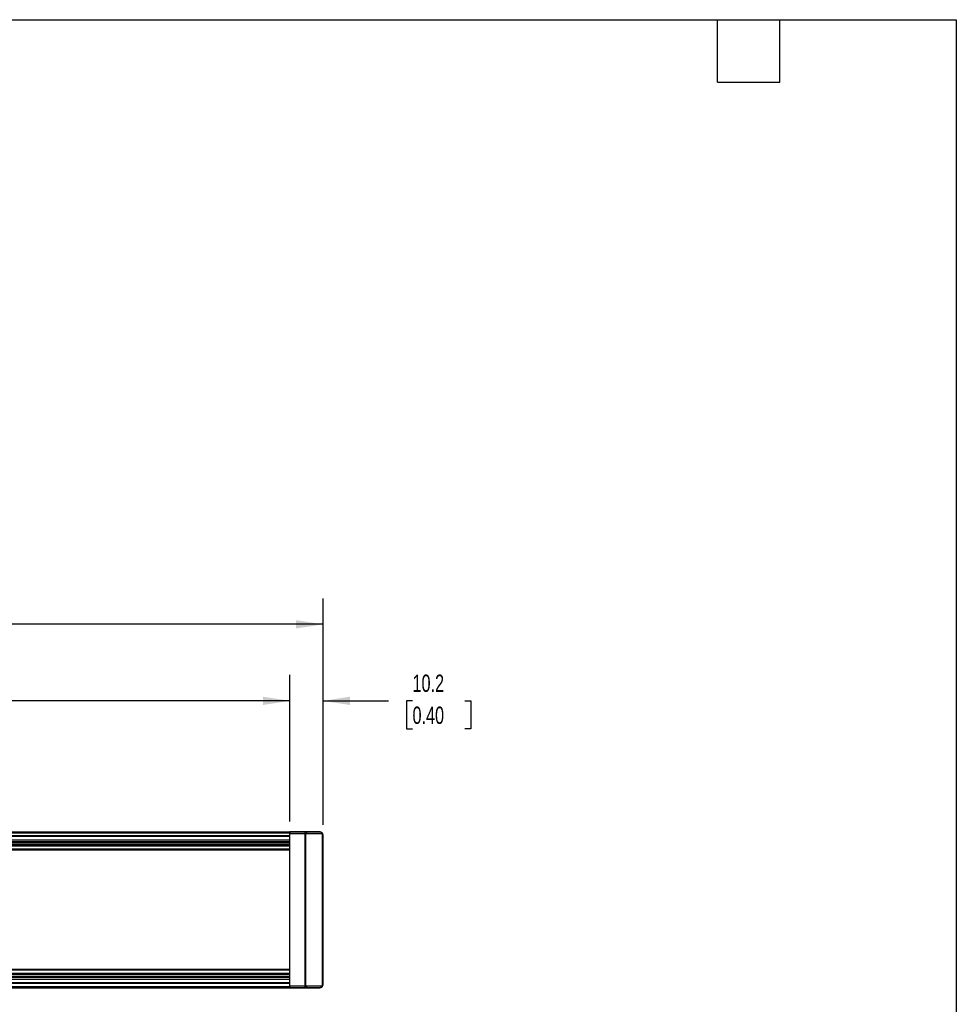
# Model space of a CAD drawing. Header units: millimetres. Extents: x 32 to 1365, y 32 to 1048.
# Tile 7 of 7: x 793 to 1365, y 446 to 1048. Entities that reach past the tile are written whole.
import ezdxf

# ---------------------------------------------------------------- set-up
doc = ezdxf.new("R2010")
doc.units = ezdxf.units.MM
doc.header["$LTSCALE"] = 5
doc.layers.add('DIMENSIONS', color=140, linetype='Continuous', lineweight=25)
doc.layers.add('TEXT', color=140, linetype='Continuous', lineweight=25)
doc.styles.add('SLDTEXTSTYLE0', font='TXT', dxfattribs={"width": 0.7})
doc.dimstyles.new('SLDDIMSTYLE0', dxfattribs={"dimtxt": 10.790039, "dimasz": 16.51, "dimexe": 0, "dimexo": 0.0625, "dimgap": 2.69751, "dimtad": 0, "dimtih": 1, "dimtoh": 1, "dimlfac": 0.5, "dimrnd": 1e-09, "dimzin": 12, "dimdsep": 46, "dimtxsty": 'SLDTEXTSTYLE0', "dimsah": 1, "dimcen": 0.09, "dimadec": 0, "dimazin": 3, "dimtfac": 1, "dimtmove": 0, "dimatfit": 0, "dimfxl": 0, "dimfrac": 2, "dimtolj": 1, "dimtzin": 12, "dimarcsym": 0})
doc.dimstyles.new('SLDDIMSTYLE1', dxfattribs={"dimtxt": 10.790039, "dimasz": 16.51, "dimexe": 0, "dimexo": 0.0625, "dimgap": 2.69751, "dimtad": 0, "dimtih": 1, "dimtoh": 1, "dimlfac": 0.5, "dimrnd": 1e-09, "dimzin": 4, "dimdsep": 46, "dimtxsty": 'SLDTEXTSTYLE0', "dimsah": 1, "dimcen": 0.09, "dimadec": 0, "dimazin": 1, "dimtfac": 1, "dimtofl": 0, "dimtmove": 0, "dimatfit": 3, "dimfxl": 0, "dimfrac": 2, "dimtolj": 1, "dimtzin": 12, "dimarcsym": 0})
doc.dimstyles.new('SLDDIMSTYLE3', dxfattribs={"dimtxt": 10.790039, "dimasz": 16.51, "dimexe": 0, "dimexo": 0.0625, "dimgap": 2.69751, "dimtad": 0, "dimtih": 1, "dimtoh": 1, "dimlfac": 0.5, "dimrnd": 1e-09, "dimzin": 12, "dimdsep": 46, "dimtxsty": 'SLDTEXTSTYLE0', "dimsah": 1, "dimcen": 0.09, "dimadec": 0, "dimazin": 3, "dimtfac": 1, "dimtofl": 0, "dimtmove": 0, "dimatfit": 3, "dimfxl": 0, "dimfrac": 2, "dimtolj": 1, "dimtzin": 12, "dimarcsym": 0})

# ---------------------------------------------------------------- blocks, each defined once
blk = doc.blocks.new('_D')
at = {"layer": 'DIMENSIONS'}
for p, q in [((957.8, 557.83), (957.8, 647.36)), ((978.1, 555.83), (978.1, 647.36)), ((957.8, 631.49), (926.05, 631.49)), ((978.1, 631.49), (1018.17, 631.49)), ((1032.79, 631.49), (1029.17, 631.49)), ((1029.17, 631.49), (1029.17, 614.34)), ((1064.86, 631.49), (1068.48, 631.49)), ((1068.48, 631.49), (1068.48, 614.34)), ((1029.17, 614.34), (1032.79, 614.34)), ((1068.48, 614.34), (1064.86, 614.34))]:
    blk.add_line(p, q, dxfattribs=at)
for points in [[(957.8, 631.49), (941.29, 634.03), (941.29, 628.95)], [(978.1, 631.49), (994.61, 628.95), (994.61, 634.03)]]:
    blk.add_solid(points, dxfattribs=at)
at = {"layer": 'DIMENSIONS', "char_height": 10.583, "attachment_point": 1, "style": 'SLDTEXTSTYLE0'}
for s, insert in [('10.2', (1032.79, 647.55)), ('0.40', (1032.79, 627.98))]:
    blk.add_mtext(s, dxfattribs=dict(at, insert=insert))
blk = doc.blocks.new('_D_1')
at = {"layer": 'DIMENSIONS'}
for p, q in [((457.8, 557.83), (457.8, 647.36)), ((957.8, 557.83), (957.8, 647.36)), ((457.8, 631.49), (685.09, 631.49)), ((699.71, 631.49), (696.09, 631.49)), ((696.09, 631.49), (696.09, 614.34)), ((731.78, 631.49), (735.4, 631.49)), ((735.4, 631.49), (735.4, 614.34)), ((957.8, 631.49), (746.4, 631.49)), ((696.09, 614.34), (699.71, 614.34)), ((735.4, 614.34), (731.78, 614.34))]:
    blk.add_line(p, q, dxfattribs=at)
for points in [[(457.8, 631.49), (474.31, 628.95), (474.31, 634.03)], [(957.8, 631.49), (941.29, 634.03), (941.29, 628.95)]]:
    blk.add_solid(points, dxfattribs=at)
at = {"layer": 'DIMENSIONS', "char_height": 10.583, "attachment_point": 1, "style": 'SLDTEXTSTYLE0'}
for s, insert in [('250.0', (695.22, 647.55)), ('9.84', (699.71, 627.98))]:
    blk.add_mtext(s, dxfattribs=dict(at, insert=insert))
blk = doc.blocks.new('_D_4')
at = {"layer": 'DIMENSIONS'}
for p, q in [((387.98, 521.2), (387.98, 694.13)), ((978.1, 555.83), (978.1, 694.13)), ((387.98, 678.26), (680.6, 678.26)), ((695.22, 678.26), (691.6, 678.26)), ((691.6, 678.26), (691.6, 661.11)), ((736.26, 678.26), (739.89, 678.26)), ((739.89, 678.26), (739.89, 661.11)), ((978.1, 678.26), (750.89, 678.26)), ((691.6, 661.11), (695.22, 661.11)), ((739.89, 661.11), (736.26, 661.11))]:
    blk.add_line(p, q, dxfattribs=at)
for points in [[(387.98, 678.26), (404.49, 675.72), (404.49, 680.8)], [(978.1, 678.26), (961.59, 680.8), (961.59, 675.72)]]:
    blk.add_solid(points, dxfattribs=at)
at = {"layer": 'DIMENSIONS', "char_height": 10.583, "attachment_point": 1, "style": 'SLDTEXTSTYLE0'}
for s, insert in [('295.1', (695.22, 694.32)), ('11.62', (695.22, 674.75))]:
    blk.add_mtext(s, dxfattribs=dict(at, insert=insert))

msp = doc.modelspace()

# ---------------------------------------------------------------- linework, layer by layer
for p, q in [((457.798, 551.476), (957.798, 551.476)), ((457.798, 550.876), (957.798, 550.876)), ((957.798, 548.946), (457.798, 548.946)), ((957.798, 548.546), (457.798, 548.546)), ((957.798, 551.476), (957.798, 550.276)), ((967.443, 551.476), (957.798, 551.476)), ((957.798, 551.476), (976.098, 551.476)), ((957.798, 551.476), (957.798, 551.476)), ((957.798, 457.415), (957.798, 550.276)), ((967.11, 550.276), (957.798, 550.276)), ((967.11, 457.415), (967.11, 550.276)), ((976.098, 551.476), (967.443, 551.476)), ((967.625, 457.416), (967.625, 550.276)), ((967.958, 550.476), (977.612, 550.476)), ((976.098, 551.476), (976.098, 551.476)), ((976.249, 551.47), (976.215, 551.472)), ((976.275, 551.468), (976.249, 551.47)), ((977.612, 550.476), (977.612, 457.216)), ((978.098, 458.216), (978.098, 549.476)), ((457.798, 546.546), (957.798, 546.546)), ((957.798, 545.339), (457.798, 545.339)), ((957.798, 544.992), (457.798, 544.992)), ((457.798, 544.646), (957.798, 544.646)), ((957.798, 543.446), (457.798, 543.446)), ((457.798, 543.059), (957.798, 543.059)), ((957.798, 542.671), (457.798, 542.671)), ((957.798, 540.846), (457.798, 540.846)), ((457.798, 540.446), (957.798, 540.446)), ((957.798, 467.246), (457.798, 467.246)), ((957.798, 466.846), (457.798, 466.846)), ((457.798, 465.021), (957.798, 465.021)), ((957.798, 464.633), (457.798, 464.633)), ((957.798, 464.246), (457.798, 464.246)), ((957.798, 463.046), (457.798, 463.046)), ((457.798, 462.7), (957.798, 462.7)), ((957.798, 462.353), (457.798, 462.353)), ((957.798, 461.146), (457.798, 461.146)), ((957.798, 459.146), (457.798, 459.146)), ((957.798, 458.746), (457.798, 458.746)), ((957.798, 457.415), (967.11, 457.415)), ((957.798, 457.415), (957.798, 456.216)), ((957.798, 456.816), (457.798, 456.816)), ((457.798, 456.216), (957.798, 456.216)), ((967.443, 456.216), (957.798, 456.216)), ((957.798, 456.216), (976.098, 456.216)), ((957.798, 456.216), (957.798, 456.216)), ((976.098, 456.216), (967.443, 456.216)), ((977.612, 457.216), (967.958, 457.216)), ((976.098, 456.216), (976.098, 456.216)), ((976.944, 456.404), (976.967, 456.415)), ((976.967, 456.415), (976.996, 456.429)), ((976.996, 456.429), (977.054, 456.459))]:
    msp.add_line(p, q)
for points, knots in [([(967.11, 550.276), (967.111, 550.326), (967.112, 550.427), (967.121, 550.578), (967.134, 550.726), (967.153, 550.869), (967.178, 551.004), (967.212, 551.149), (967.266, 551.301), (967.345, 551.443), (967.409, 551.464), (967.443, 551.476)], [0, 0, 0, 0, 0.0781529, 0.1579015, 0.23934, 0.3225569, 0.4076352, 0.4946523, 0.6264551, 0.7949136, 1, 1, 1, 1]), ([(967.639, 551.406), (967.58, 551.411), (967.463, 551.422), (967.366, 551.397), (967.317, 551.385)], [0, 0, 0, 0, 0.5016513, 1, 1, 1, 1]), ([(967.443, 551.476), (967.578, 551.476), (967.712, 551.368), (967.902, 550.998), (967.958, 550.738), (967.958, 550.476)], [0, 0, 0, 0, 0.5, 0.5, 1, 1, 1, 1]), ([(967.625, 550.276), (967.625, 550.329), (967.661, 550.38), (967.784, 550.454), (967.87, 550.476), (967.958, 550.476)], [0, 0, 0, 0, 0.5, 0.5, 1, 1, 1, 1]), ([(976.098, 551.476), (976.163, 551.474), (976.282, 551.471), (976.438, 551.448), (976.61, 551.412), (976.801, 551.353), (977.054, 551.241), (977.309, 551.079), (977.552, 550.863), (977.676, 550.702), (977.734, 550.625)], [0, 0, 0, 0, 0.1042939, 0.1876409, 0.2500367, 0.3827121, 0.5006615, 0.683075, 0.848885, 1, 1, 1, 1]), ([(976.215, 551.472), (976.204, 551.473), (976.184, 551.474), (976.159, 551.475), (976.148, 551.475)], [0, 0, 0, 0, 0.5218795, 1, 1, 1, 1]), ([(977.095, 551.209), (977.138, 551.184), (977.221, 551.133), (977.329, 551.054), (977.421, 550.977), (977.499, 550.904), (977.594, 550.806), (977.68, 550.7), (977.692, 550.684), (977.698, 550.676)], [0, 0, 0, 0, 0.10309, 0.2035835, 0.302657, 0.4015385, 0.501463, 0.7484152, 1, 1, 1, 1]), ([(978.098, 549.476), (978.096, 549.538), (978.093, 549.654), (978.07, 549.814), (978.042, 549.948), (977.991, 550.133), (977.903, 550.36), (977.788, 550.542), (977.734, 550.625)], [0, 0, 0, 0, 0.1576244, 0.2936686, 0.4081329, 0.5010202, 0.7696282, 1, 1, 1, 1]), ([(967.443, 456.216), (967.429, 456.218), (967.403, 456.221), (967.365, 456.248), (967.33, 456.287), (967.299, 456.335), (967.271, 456.389), (967.247, 456.447), (967.226, 456.506), (967.191, 456.62), (967.151, 456.814), (967.117, 457.108), (967.113, 457.314), (967.11, 457.415)], [0, 0, 0, 0, 0.0814671, 0.1577432, 0.2288298, 0.2947293, 0.3554449, 0.4109811, 0.461344, 0.5065424, 0.6781913, 0.842449, 1, 1, 1, 1]), ([(967.958, 457.216), (967.871, 457.216), (967.784, 457.237), (967.661, 457.311), (967.625, 457.363), (967.625, 457.416)], [0, 0, 0, 0, 0.5, 0.5, 1, 1, 1, 1]), ([(977.734, 457.067), (977.761, 457.106), (977.817, 457.189), (977.889, 457.323), (977.956, 457.47), (978.02, 457.653), (978.082, 457.903), (978.092, 458.1), (978.098, 458.216)], [0, 0, 0, 0, 0.11050267, 0.23050626, 0.36008854, 0.49931116, 0.7065266, 1, 1, 1, 1]), ([(967.317, 456.307), (967.366, 456.295), (967.464, 456.27), (967.58, 456.28), (967.639, 456.286)], [0, 0, 0, 0, 0.4983311, 1, 1, 1, 1]), ([(967.958, 457.216), (967.958, 456.954), (967.902, 456.694), (967.712, 456.324), (967.578, 456.216), (967.443, 456.216)], [0, 0, 0, 0, 0.5, 0.5, 1, 1, 1, 1]), ([(976.098, 456.216), (976.164, 456.218), (976.292, 456.221), (976.473, 456.249), (976.635, 456.288), (976.779, 456.334), (976.904, 456.384), (977.082, 456.469), (977.303, 456.609), (977.547, 456.824), (977.673, 456.987), (977.734, 457.067)], [0, 0, 0, 0, 0.1055092, 0.2021929, 0.2900523, 0.3690898, 0.4393095, 0.5007174, 0.6775384, 0.843849, 1, 1, 1, 1]), ([(976.535, 456.264), (976.532, 456.264), (976.473, 456.251), (976.328, 456.224), (976.184, 456.219), (976.098, 456.216)], [0, 0, 0, 0, 0.02177046, 0.40663031, 1, 1, 1, 1]), ([(977.698, 457.016), (977.697, 457.015), (977.696, 457.013), (977.684, 456.998), (977.662, 456.97), (977.625, 456.924), (977.557, 456.846), (977.452, 456.741), (977.299, 456.61), (977.164, 456.526), (977.095, 456.483)], [0, 0, 0, 0, 0.0830932, 0.1663341, 0.2503677, 0.3765538, 0.5006199, 0.6657924, 0.8303861, 1, 1, 1, 1])]:
    msp.add_open_spline(points, degree=3, knots=knots)
for points in [[(967.625, 550.276), (967.47, 550.276), (967.291, 550.276), (967.11, 550.276)], [(976.098, 551.476), (976.114, 551.476), (976.131, 551.476), (976.148, 551.475)], [(977.734, 550.625), (977.696, 550.576), (977.655, 550.526), (977.612, 550.476)], [(967.11, 457.415), (967.291, 457.415), (967.47, 457.415), (967.625, 457.416)], [(977.054, 456.459), (977.068, 456.467), (977.081, 456.475), (977.095, 456.483)], [(977.612, 457.216), (977.655, 457.166), (977.696, 457.116), (977.734, 457.067)]]:
    msp.add_open_spline(points, degree=3)
at = {"layer": 'TEXT'}
for p, q in [((31.75, 1047.75), (1365.25, 1047.75)), ((1219.2, 1009.65), (1219.2, 1047.75)), ((1257.3, 1009.65), (1257.3, 1047.75)), ((1365.25, 1047.75), (1365.25, 31.75)), ((1219.2, 1009.65), (1257.3, 1009.65))]:
    msp.add_line(p, q, dxfattribs=at)

# ---------------------------------------------------------------- dimensions: what is measured, and where the dimension line sits
at = {"layer": 'DIMENSIONS'}
for base, p1, p2, dimstyle, picture, middle in [((978.098, 678.259), (387.978, 514.846), (978.098, 549.476), 'SLDDIMSTYLE3', '_D_4', (715.745, 678.259)), ((457.798, 631.488), (957.798, 551.476), (457.798, 551.476), 'SLDDIMSTYLE1', '_D_1', (715.745, 631.488)), ((978.098, 631.488), (957.798, 551.476), (978.098, 549.476), 'SLDDIMSTYLE0', '_D', (1048.826, 631.488))]:
    dim = msp.add_linear_dim(base=base, p1=p1, p2=p2, angle=0, dimstyle=dimstyle, dxfattribs=at)
    dim.commit()
    dim.dimension.update_dxf_attribs({"geometry": picture, "text_midpoint": middle, "dimtype": 160})

doc.saveas('drawing.dxf')
